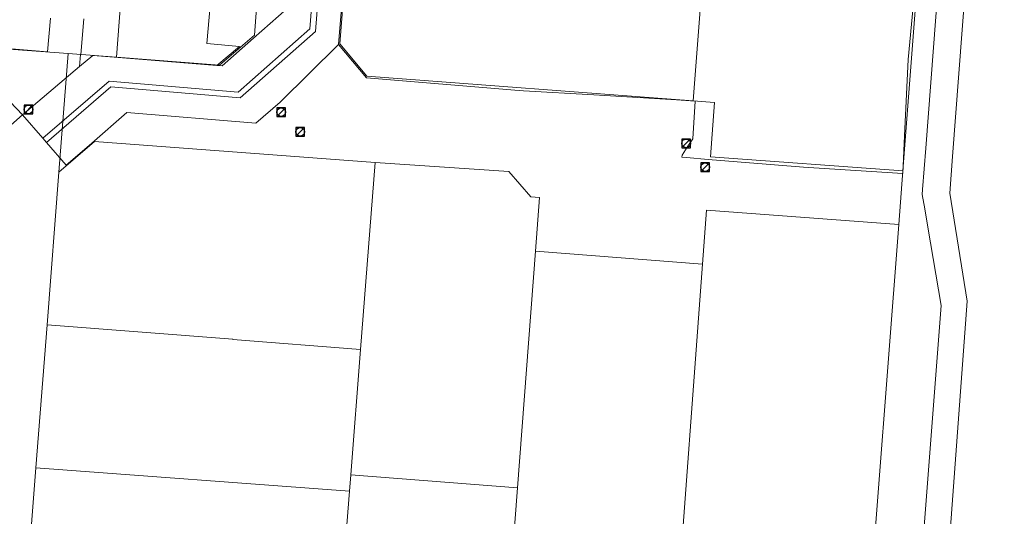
# Model space of a CAD drawing. Header units: metres. Extents: x 163543 to 168130, y 402678 to 405437.
# Tile 240 of 256: x 166848 to 166939, y 404324 to 404369. Entities that reach past the tile are written whole.
import ezdxf

# ---------------------------------------------------------------- set-up
doc = ezdxf.new("R2010")
doc.units = ezdxf.units.M
doc.layers.get('0').update_dxf_attribs({"lineweight": 25})
for name, color, linetype, lineweight in [('X-CA190022.004-UO-BGT_Ondergrond$0$GE_314_WGDRijbaanLokaleweg_Vlak_GEM', 253, 'Continuous', 9), ('X-CA190022.004-UO-BGT_Ondergrond$0$GE_316_WGDFietspad_Vlak_GEM', 253, 'Continuous', 9), ('X-CA190022.004-UO-BGT_Ondergrond$0$GE_317_WGDVoetpad_Vlak_GEM', 253, 'Continuous', 9), ('X-CA190022.004-UO-BGT_Ondergrond$0$GE_401_OTDErf_Vlak_GEM', 253, 'Continuous', 9), ('X-CA190022.004-UO-KAD_Percelen$0$B-WE-KG-GRENS_PERCEEL-GV', 150, 'Continuous', 9), ('X-CA190022.004-UO-WHM_Riolering gemeente_NLCS_v0.1$0$B-WE-RI-PUT-S', 214, 'Continuous', 15)]:
    doc.layers.add(name, color=color, linetype=linetype, lineweight=lineweight)

# ---------------------------------------------------------------- blocks, each defined once
blk = doc.blocks.new('X-CA190022.004-UO-WHM_Riolering gemeente_NLCS_v0.1$0$B-SRI-PUT_BETON-SO')
blk.add_line((-1.41, -1.41), (1.41, 1.41))
at = {"lineweight": -3, "flags": 128}
blk.add_lwpolyline([(2, -2), (2, 2), (-2, 2), (-2, -2)], close=True, dxfattribs=at)
at = {"lineweight": -3}
blk.add_circle((0, 0), 2, dxfattribs=at)

msp = doc.modelspace()

# ---------------------------------------------------------------- linework, layer by layer
at = {"layer": 'X-CA190022.004-UO-BGT_Ondergrond$0$GE_314_WGDRijbaanLokaleweg_Vlak_GEM', "flags": 128}
for points in [[(166909.098, 404445.827), (166907.5, 404425.529), (166901.47, 404420.439), (166886.257, 404421.645), (166875.668, 404412.446), (166873.647, 404386.773), (166876.498, 404383.556), (166875.319, 404368.279), (166868.356, 404362.155), (166856.414, 404363.156), (166850.466, 404358.031), (166850.13, 404358.417), (166856.26, 404363.7), (166868.166, 404362.693), (166874.796, 404368.524), (166875.956, 404383.379), (166873.099, 404386.616), (166875.176, 404412.693), (166886.076, 404422.183), (166901.281, 404420.969), (166906.993, 404425.796), (166908.578, 404445.864), (166909.098, 404445.827)], [(166878.84, 404384.22), (166877.45, 404367.07), (166872.05, 404361.75), (166869.81, 404359.8), (166857.89, 404360.79), (166854.641, 404357.968), (166852.888, 404356.445), (166852.293, 404355.928), (166850.466, 404358.031), (166856.414, 404363.156), (166868.356, 404362.155), (166875.319, 404368.279), (166876.498, 404383.556)], [(166875.956, 404383.379), (166874.796, 404368.524), (166868.166, 404362.693), (166856.26, 404363.7), (166850.13, 404358.417), (166848.26, 404360.57), (166853.523, 404365.044), (166854.73, 404366.07), (166856.723, 404365.91), (166866.208, 404365.149), (166866.69, 404365.11), (166869.583, 404367.655), (166872.67, 404370.37)]]:
    msp.add_lwpolyline(points, dxfattribs=at)
at = {"layer": 'X-CA190022.004-UO-BGT_Ondergrond$0$GE_316_WGDFietspad_Vlak_GEM', "flags": 128}
for points in [[(166929.816, 404300.148), (166933.1, 404342.99), (166931.88, 404350.198), (166931.59, 404351.91), (166931.353, 404353.214), (166931.38, 404353.7), (166931.672, 404357.503), (166933.535, 404381.8), (166933.73, 404384.345), (166934.507, 404394.469), (166934.585, 404395.482), (166938.62, 404448.09), (166938.776, 404450.043), (166941.267, 404449.862), (166941.17, 404447.9), (166939.45, 404425.86), (166939.35, 404424.29), (166936.44, 404386.68), (166936.17, 404383.4), (166934.156, 404356.736), (166933.9, 404353.35), (166935.49, 404343.39)], [(166935.49, 404343.39), (166932.365, 404300.786)]]:
    msp.add_lwpolyline(points, dxfattribs=at)
at = {"layer": 'X-CA190022.004-UO-BGT_Ondergrond$0$GE_317_WGDVoetpad_Vlak_GEM', "flags": 128}
msp.add_lwpolyline([(166849.67, 404454.64), (166843.138, 404367.031), (166843.06, 404365.99), (166848.26, 404360.57), (166846.89, 404359.37), (166841.107, 404365.391), (166846.13, 404432.652), (166847.917, 404456.588), (166847.93, 404456.76), (166849.818, 404456.619), (166849.67, 404454.64)], dxfattribs=at)
at = {"layer": 'X-CA190022.004-UO-BGT_Ondergrond$0$GE_401_OTDErf_Vlak_GEM', "flags": 128}
for points in [[(166931.513, 404381.059), (166930.065, 404365.687), (166929.721, 404358.66), (166929.551, 404355.181), (166920.39, 404355.74), (166911.584, 404356.468), (166909.579, 404356.634), (166909.149, 404356.669), (166909.17, 404356.865), (166909.653, 404357.594), (166910.165, 404358.368), (166910.379, 404361.851), (166908.64, 404361.956), (166901.01, 404362.417), (166894.51, 404362.81), (166893.708, 404362.875), (166880.02, 404363.99), (166877.45, 404367.07), (166878.84, 404384.22)], [(166865.922, 404374.493), (166865.282, 404367.166), (166868.294, 404366.903), (166866.208, 404365.149), (166856.723, 404365.91), (166854.73, 404366.07), (166853.523, 404365.044), (166853.619, 404366.166), (166853.621, 404366.166), (166853.898, 404369.44)], [(166850.828, 404369.525), (166850.558, 404366.396), (166843.138, 404367.031)]]:
    msp.add_lwpolyline(points, dxfattribs=at)
at = {"layer": 'X-CA190022.004-UO-KAD_Percelen$0$B-WE-KG-GRENS_PERCEEL-GV', "flags": 128}
for points in [[(166947.54, 404447.35), (166937.14, 404457.64), (166936.542, 404446.499), (166935.435, 404432.056), (166934.215, 404416.13), (166933.169, 404402.481), (166932.232, 404390.251), (166929.562, 404355.423), (166929.181, 404350.447), (166926.275, 404312.523)], [(166870.442, 404378.346), (166869.662, 404367.953), (166866.434, 404365.181), (166856.923, 404365.9), (166852.459, 404366.237), (166851.61, 404355.288), (166854.905, 404358.125), (166880.815, 404356.17), (166893.161, 404355.352), (166895.198, 404352.998), (166895.997, 404352.938), (166895.622, 404347.985), (166911.066, 404346.795), (166911.437, 404351.781), (166929.181, 404350.447), (166929.562, 404355.423), (166911.803, 404356.707), (166912.176, 404361.726), (166910.182, 404361.877), (166880.056, 404364.151), (166877.56, 404367.146), (166878.675, 404381.273)], [(166847.603, 404303.619), (166848.467, 404314.766), (166849.493, 404327.984), (166850.518, 404341.203), (166851.61, 404355.288), (166852.459, 404366.237), (166843.166, 404366.939)]]:
    msp.add_lwpolyline(points, dxfattribs=at)
for points in [[(166910.182, 404361.877), (166912.176, 404361.726), (166911.803, 404356.707), (166929.562, 404355.423), (166932.232, 404390.251), (166907.279, 404392.118), (166906.259, 404379.174), (166911.475, 404378.763)], [(166910.182, 404361.877), (166911.475, 404378.763), (166906.259, 404379.174), (166892.543, 404380.212), (166878.675, 404381.273), (166877.56, 404367.146), (166880.056, 404364.151)], [(166852.459, 404366.237), (166856.923, 404365.9), (166857.465, 404372.857), (166857.948, 404379.247), (166851.55, 404379.742), (166844.158, 404380.295), (166843.166, 404366.939)], [(166857.948, 404379.247), (166857.465, 404372.857), (166856.923, 404365.9), (166866.434, 404365.181), (166869.662, 404367.953), (166870.442, 404378.346), (166864.368, 404378.751)], [(166850.518, 404341.203), (166867.675, 404339.873), (166867.671, 404339.824), (166879.469, 404338.921), (166880.815, 404356.17), (166854.905, 404358.125), (166851.61, 404355.288)], [(166878.567, 404327.348), (166893.964, 404326.125), (166895.622, 404347.985), (166895.997, 404352.938), (166895.198, 404352.998), (166893.161, 404355.352), (166880.815, 404356.17), (166879.469, 404338.921)], [(166908.628, 404313.921), (166926.275, 404312.523), (166929.181, 404350.447), (166911.437, 404351.781), (166911.066, 404346.795)], [(166892.711, 404309.587), (166908.215, 404308.465), (166908.628, 404313.921), (166911.066, 404346.795), (166895.622, 404347.985), (166893.964, 404326.125)], [(166879.469, 404338.921), (166867.671, 404339.824), (166867.675, 404339.873), (166850.518, 404341.203), (166849.493, 404327.984), (166878.448, 404325.826), (166878.567, 404327.348)], [(166877.416, 404312.603), (166878.448, 404325.826), (166849.493, 404327.984), (166848.467, 404314.766)], [(166876.308, 404298.397), (166891.774, 404297.225), (166892.711, 404309.587), (166893.964, 404326.125), (166878.567, 404327.348), (166878.448, 404325.826), (166877.416, 404312.603)]]:
    msp.add_lwpolyline(points, close=True, dxfattribs=at)

# ---------------------------------------------------------------- block references
at = {"layer": 'X-CA190022.004-UO-WHM_Riolering gemeente_NLCS_v0.1$0$B-WE-RI-PUT-S', "xscale": 0.2, "yscale": 0.2, "zscale": 0.2}
for p in [(166848.8, 404361.088), (166872.144, 404360.832), (166873.904, 404359.008), (166909.536, 404357.952), (166911.312, 404355.744)]:
    msp.add_blockref('X-CA190022.004-UO-WHM_Riolering gemeente_NLCS_v0.1$0$B-SRI-PUT_BETON-SO', p, dxfattribs=at)

doc.saveas('drawing.dxf')
